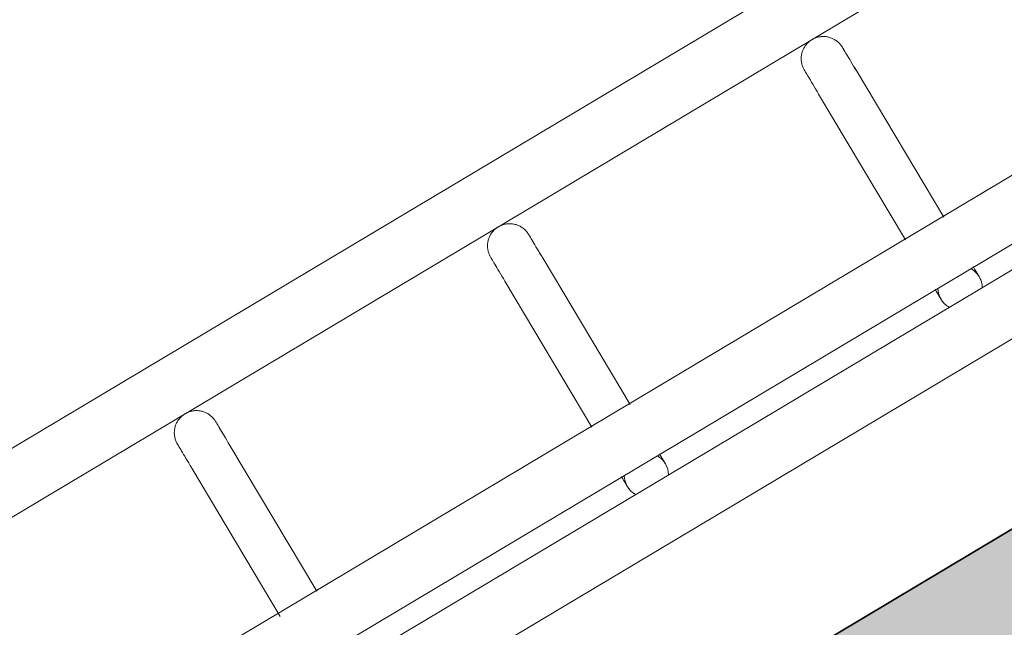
# Model space of a CAD drawing. Header units: metres. Extents: x 127444 to 127966, y 464485 to 464708.
# Tile 78 of 256: x 127919.2363 to 127919.3696, y 464647.1787 to 464647.2609. Entities that reach past the tile are written whole.
import ezdxf

# ---------------------------------------------------------------- set-up
doc = ezdxf.new("R2010")
doc.units = ezdxf.units.M
for name, color, linetype, lineweight in [('A-FLOR-HRAL', 11, 'Continuous', 9), ('B-WE-VH-VERHARDING_BETONSTRAATSTEEN-A-200', 8, 'Continuous', 9), ('N-WE-VH-VERHARDING_BETON-A', 252, 'Continuous', 18), ('N-WE-VH-VERHARDING_BETON-G', 252, 'Continuous', 35), ('S-BEAM', 12, 'Continuous', 9)]:
    doc.layers.add(name, color=color, linetype=linetype, lineweight=lineweight)

# ---------------------------------------------------------------- blocks, each defined once
blk = doc.blocks.new('34_22_B_BNP_Hekwerk_Integra_Schuinkort_laag - Integra_Schuin_1000-4860192--2_00_00')
at = {"layer": 'A-FLOR-HRAL'}
for p, q in [((276.71, 47.13), (-1956.09, 47.13)), ((-1956.09, 39.13), (276.71, 39.13)), ((276.98, 9.5), (-1956.09, 9.5)), ((-1956.09, 1.5), (276.98, 1.5)), ((276.98, -1.51), (-1956.09, -1.51)), ((-1956.09, -9.51), (276.98, -9.51))]:
    blk.add_line(p, q, dxfattribs=at)
at = {"layer": 'S-BEAM'}
for p, q in [((-655.23, 32.34), (-655.23, 8.96)), ((-655.23, 32.34), (-655.23, 8.96)), ((-655.23, 32.34), (-655.23, 8.96)), ((-655.23, 32.34), (-655.23, 8.96)), ((-649.23, 9.36), (-649.23, 32.34)), ((-649.23, 9.36), (-649.23, 32.34)), ((-649.23, 9.36), (-649.23, 32.34)), ((-649.23, 9.36), (-649.23, 32.34)), ((-605.87, 32.34), (-605.87, 9.36)), ((-605.87, 32.34), (-605.87, 9.36)), ((-605.87, 32.34), (-605.87, 9.36)), ((-605.87, 32.34), (-605.87, 9.36)), ((-599.87, 9.36), (-599.87, 32.34)), ((-599.87, 9.36), (-599.87, 32.34)), ((-599.87, 9.36), (-599.87, 32.34)), ((-599.87, 9.36), (-599.87, 32.34)), ((-556.43, 32.34), (-556.43, 9.36)), ((-556.43, 32.34), (-556.43, 9.36)), ((-556.43, 32.34), (-556.43, 9.36)), ((-556.43, 32.34), (-556.43, 9.36)), ((-550.43, 9.36), (-550.43, 32.34)), ((-550.43, 9.36), (-550.43, 32.34)), ((-550.43, 9.36), (-550.43, 32.34)), ((-550.43, 9.36), (-550.43, 32.34))]:
    blk.add_line(p, q, dxfattribs=at)
at = {"layer": 'S-BEAM', "flags": 128}
for points in [[(-655.23, 36.13), (-655.23, 36.25), (-655.22, 36.36), (-655.21, 36.48), (-655.2, 36.6), (-655.17, 36.72), (-655.15, 36.84), (-655.12, 36.95), (-655.08, 37.07), (-655.04, 37.18), (-655, 37.29), (-654.95, 37.4), (-654.89, 37.51), (-654.84, 37.62), (-654.78, 37.72), (-654.71, 37.82), (-654.64, 37.92), (-654.57, 38.01), (-654.49, 38.1), (-654.41, 38.19), (-654.32, 38.28), (-654.24, 38.36), (-654.15, 38.44), (-654.05, 38.51), (-653.95, 38.58), (-653.85, 38.65), (-653.75, 38.71), (-653.65, 38.77), (-653.54, 38.83), (-653.43, 38.88), (-653.32, 38.92), (-653.21, 38.96), (-653.09, 39), (-652.98, 39.03), (-652.86, 39.06), (-652.74, 39.08), (-652.63, 39.1), (-652.51, 39.11), (-652.39, 39.12), (-652.27, 39.12), (-652.15, 39.12), (-652.03, 39.12), (-651.91, 39.11), (-651.79, 39.09), (-651.67, 39.07), (-651.55, 39.05), (-651.44, 39.02), (-651.32, 38.98), (-651.21, 38.94), (-651.1, 38.9), (-650.99, 38.85), (-650.88, 38.8), (-650.77, 38.74), (-650.67, 38.68), (-650.57, 38.62), (-650.47, 38.55), (-650.37, 38.48), (-650.28, 38.4), (-650.19, 38.32), (-650.1, 38.24), (-650.02, 38.15), (-649.94, 38.06), (-649.87, 37.97), (-649.8, 37.87), (-649.73, 37.77), (-649.66, 37.67), (-649.6, 37.57), (-649.55, 37.46), (-649.5, 37.35), (-649.45, 37.24), (-649.41, 37.13), (-649.37, 37.02), (-649.34, 36.9), (-649.31, 36.78), (-649.28, 36.67), (-649.26, 36.55), (-649.25, 36.43), (-649.24, 36.31), (-649.23, 36.19), (-649.23, 36.13)], [(-655.2, 36.6), (-655.17, 36.72), (-655.15, 36.84), (-655.12, 36.95), (-655.08, 37.07), (-655.04, 37.18), (-655, 37.29), (-654.95, 37.4), (-654.89, 37.51), (-654.84, 37.62), (-654.78, 37.72), (-654.71, 37.82), (-654.64, 37.92), (-654.57, 38.01), (-654.49, 38.1), (-654.41, 38.19), (-654.32, 38.28), (-654.24, 38.36), (-654.15, 38.44), (-654.05, 38.51), (-653.95, 38.58), (-653.85, 38.65), (-653.75, 38.71), (-653.65, 38.77), (-653.54, 38.83), (-653.43, 38.88), (-653.32, 38.92), (-653.21, 38.96), (-653.09, 39), (-652.98, 39.03), (-652.86, 39.06), (-652.74, 39.08), (-652.63, 39.1), (-652.51, 39.11), (-652.39, 39.12), (-652.27, 39.12), (-652.15, 39.12), (-652.03, 39.12), (-651.91, 39.11), (-651.79, 39.09), (-651.67, 39.07), (-651.55, 39.05), (-651.44, 39.02), (-651.32, 38.98), (-651.21, 38.94), (-651.1, 38.9), (-650.99, 38.85), (-650.88, 38.8), (-650.77, 38.74), (-650.67, 38.68), (-650.57, 38.62), (-650.47, 38.55), (-650.37, 38.48), (-650.28, 38.4), (-650.19, 38.32), (-650.1, 38.24), (-650.02, 38.15), (-649.94, 38.06), (-649.87, 37.97), (-649.8, 37.87), (-649.73, 37.77), (-649.66, 37.67), (-649.6, 37.57), (-649.55, 37.46), (-649.5, 37.35), (-649.45, 37.24), (-649.41, 37.13), (-649.37, 37.02), (-649.34, 36.9), (-649.31, 36.78), (-649.28, 36.67), (-649.26, 36.55), (-649.25, 36.43), (-649.24, 36.31), (-649.23, 36.19), (-649.23, 36.13)], [(-605.87, 36.13), (-605.87, 36.25), (-605.86, 36.36), (-605.85, 36.48), (-605.84, 36.6), (-605.81, 36.72), (-605.79, 36.84), (-605.76, 36.95), (-605.72, 37.07), (-605.68, 37.18), (-605.64, 37.29), (-605.59, 37.4), (-605.53, 37.51), (-605.48, 37.62), (-605.42, 37.72), (-605.35, 37.82), (-605.28, 37.92), (-605.21, 38.01), (-605.13, 38.1), (-605.05, 38.19), (-604.96, 38.28), (-604.88, 38.36), (-604.78, 38.44), (-604.69, 38.51), (-604.59, 38.58), (-604.49, 38.65), (-604.39, 38.71), (-604.29, 38.77), (-604.18, 38.83), (-604.07, 38.88), (-603.96, 38.92), (-603.85, 38.96), (-603.73, 39), (-603.62, 39.03), (-603.5, 39.06), (-603.38, 39.08), (-603.26, 39.1), (-603.15, 39.11), (-603.03, 39.12), (-602.91, 39.12), (-602.79, 39.12), (-602.67, 39.12), (-602.55, 39.11), (-602.43, 39.09), (-602.31, 39.07), (-602.19, 39.05), (-602.08, 39.02), (-601.96, 38.98), (-601.85, 38.94), (-601.74, 38.9), (-601.63, 38.85), (-601.52, 38.8), (-601.41, 38.74), (-601.31, 38.68), (-601.21, 38.62), (-601.11, 38.55), (-601.01, 38.48), (-600.92, 38.4), (-600.83, 38.32), (-600.74, 38.24), (-600.66, 38.15), (-600.58, 38.06), (-600.51, 37.97), (-600.43, 37.87), (-600.37, 37.77), (-600.3, 37.67), (-600.24, 37.57), (-600.19, 37.46), (-600.14, 37.35), (-600.09, 37.24), (-600.05, 37.13), (-600.01, 37.02), (-599.98, 36.9), (-599.95, 36.78), (-599.92, 36.67), (-599.9, 36.55), (-599.89, 36.43), (-599.88, 36.31), (-599.87, 36.19), (-599.87, 36.13)], [(-605.84, 36.6), (-605.81, 36.72), (-605.79, 36.84), (-605.76, 36.95), (-605.72, 37.07), (-605.68, 37.18), (-605.64, 37.29), (-605.59, 37.4), (-605.53, 37.51), (-605.48, 37.62), (-605.42, 37.72), (-605.35, 37.82), (-605.28, 37.92), (-605.21, 38.01), (-605.13, 38.1), (-605.05, 38.19), (-604.96, 38.28), (-604.88, 38.36), (-604.78, 38.44), (-604.69, 38.51), (-604.59, 38.58), (-604.49, 38.65), (-604.39, 38.71), (-604.29, 38.77), (-604.18, 38.83), (-604.07, 38.88), (-603.96, 38.92), (-603.85, 38.96), (-603.73, 39), (-603.62, 39.03), (-603.5, 39.06), (-603.38, 39.08), (-603.26, 39.1), (-603.15, 39.11), (-603.03, 39.12), (-602.91, 39.12), (-602.79, 39.12), (-602.67, 39.12), (-602.55, 39.11), (-602.43, 39.09), (-602.31, 39.07), (-602.19, 39.05), (-602.08, 39.02), (-601.96, 38.98), (-601.85, 38.94), (-601.74, 38.9), (-601.63, 38.85), (-601.52, 38.8), (-601.41, 38.74), (-601.31, 38.68), (-601.21, 38.62), (-601.11, 38.55), (-601.01, 38.48), (-600.92, 38.4), (-600.83, 38.32), (-600.74, 38.24), (-600.66, 38.15), (-600.58, 38.06), (-600.51, 37.97), (-600.43, 37.87), (-600.37, 37.77), (-600.3, 37.67), (-600.24, 37.57), (-600.19, 37.46), (-600.14, 37.35), (-600.09, 37.24), (-600.05, 37.13), (-600.01, 37.02), (-599.98, 36.9), (-599.95, 36.78), (-599.92, 36.67), (-599.9, 36.55), (-599.89, 36.43), (-599.88, 36.31), (-599.87, 36.19), (-599.87, 36.13)], [(-556.43, 36.13), (-556.43, 36.25), (-556.43, 36.36), (-556.41, 36.48), (-556.4, 36.6), (-556.38, 36.72), (-556.35, 36.84), (-556.32, 36.95), (-556.28, 37.07), (-556.24, 37.18), (-556.2, 37.29), (-556.15, 37.4), (-556.1, 37.51), (-556.04, 37.62), (-555.98, 37.72), (-555.91, 37.82), (-555.84, 37.92), (-555.77, 38.01), (-555.69, 38.1), (-555.61, 38.19), (-555.53, 38.28), (-555.44, 38.36), (-555.35, 38.44), (-555.25, 38.51), (-555.16, 38.58), (-555.06, 38.65), (-554.95, 38.71), (-554.85, 38.77), (-554.74, 38.83), (-554.63, 38.88), (-554.52, 38.92), (-554.41, 38.96), (-554.3, 39), (-554.18, 39.03), (-554.06, 39.06), (-553.94, 39.08), (-553.83, 39.1), (-553.71, 39.11), (-553.59, 39.12), (-553.47, 39.12), (-553.35, 39.12), (-553.23, 39.12), (-553.11, 39.11), (-552.99, 39.09), (-552.87, 39.07), (-552.75, 39.05), (-552.64, 39.02), (-552.52, 38.98), (-552.41, 38.94), (-552.3, 38.9), (-552.19, 38.85), (-552.08, 38.8), (-551.97, 38.74), (-551.87, 38.68), (-551.77, 38.62), (-551.67, 38.55), (-551.57, 38.48), (-551.48, 38.4), (-551.39, 38.32), (-551.31, 38.24), (-551.22, 38.15), (-551.14, 38.06), (-551.07, 37.97), (-551, 37.87), (-550.93, 37.77), (-550.86, 37.67), (-550.8, 37.57), (-550.75, 37.46), (-550.7, 37.35), (-550.65, 37.24), (-550.61, 37.13), (-550.57, 37.02), (-550.54, 36.9), (-550.51, 36.78), (-550.48, 36.67), (-550.46, 36.55), (-550.45, 36.43), (-550.44, 36.31), (-550.44, 36.19), (-550.43, 36.13)], [(-556.4, 36.6), (-556.38, 36.72), (-556.35, 36.84), (-556.32, 36.95), (-556.28, 37.07), (-556.24, 37.18), (-556.2, 37.29), (-556.15, 37.4), (-556.1, 37.51), (-556.04, 37.62), (-555.98, 37.72), (-555.91, 37.82), (-555.84, 37.92), (-555.77, 38.01), (-555.69, 38.1), (-555.61, 38.19), (-555.53, 38.28), (-555.44, 38.36), (-555.35, 38.44), (-555.25, 38.51), (-555.16, 38.58), (-555.06, 38.65), (-554.95, 38.71), (-554.85, 38.77), (-554.74, 38.83), (-554.63, 38.88), (-554.52, 38.92), (-554.41, 38.96), (-554.3, 39), (-554.18, 39.03), (-554.06, 39.06), (-553.94, 39.08), (-553.83, 39.1), (-553.71, 39.11), (-553.59, 39.12), (-553.47, 39.12), (-553.35, 39.12), (-553.23, 39.12), (-553.11, 39.11), (-552.99, 39.09), (-552.87, 39.07), (-552.75, 39.05), (-552.64, 39.02), (-552.52, 38.98), (-552.41, 38.94), (-552.3, 38.9), (-552.19, 38.85), (-552.08, 38.8), (-551.97, 38.74), (-551.87, 38.68), (-551.77, 38.62), (-551.67, 38.55), (-551.57, 38.48), (-551.48, 38.4), (-551.39, 38.32), (-551.31, 38.24), (-551.22, 38.15), (-551.14, 38.06), (-551.07, 37.97), (-551, 37.87), (-550.93, 37.77), (-550.86, 37.67), (-550.8, 37.57), (-550.75, 37.46), (-550.7, 37.35), (-550.65, 37.24), (-550.61, 37.13), (-550.57, 37.02), (-550.54, 36.9), (-550.51, 36.78), (-550.48, 36.67), (-550.46, 36.55), (-550.45, 36.43), (-550.44, 36.31), (-550.44, 36.19), (-550.43, 36.13)], [(-655.23, 32.34), (-655.23, 32.75), (-655.23, 33.15), (-655.23, 33.52), (-655.23, 33.87), (-655.23, 34.2), (-655.23, 34.5), (-655.23, 34.78), (-655.23, 35.03), (-655.23, 35.26), (-655.23, 35.46), (-655.23, 35.64), (-655.23, 35.78), (-655.23, 35.91), (-655.23, 36), (-655.23, 36.07), (-655.23, 36.11), (-655.23, 36.13)], [(-655.23, 36.13), (-655.23, 36.11), (-655.23, 36.07), (-655.23, 36), (-655.23, 35.91), (-655.23, 35.79), (-655.23, 35.64), (-655.23, 35.46), (-655.23, 35.26), (-655.23, 35.04), (-655.23, 34.78), (-655.23, 34.51), (-655.23, 34.2), (-655.23, 33.88), (-655.23, 33.53), (-655.23, 33.16), (-655.23, 32.76), (-655.23, 32.34), (-655.23, 32.34)], [(-649.23, 32.34), (-649.23, 32.75), (-649.23, 33.15), (-649.23, 33.52), (-649.23, 33.87), (-649.23, 34.2), (-649.23, 34.5), (-649.23, 34.78), (-649.23, 35.03), (-649.23, 35.26), (-649.23, 35.46), (-649.23, 35.64), (-649.23, 35.78), (-649.23, 35.91), (-649.23, 36), (-649.23, 36.07), (-649.23, 36.11), (-649.23, 36.13)], [(-649.23, 36.13), (-649.23, 36.11), (-649.23, 36.07), (-649.23, 36), (-649.23, 35.91), (-649.23, 35.79), (-649.23, 35.64), (-649.23, 35.46), (-649.23, 35.26), (-649.23, 35.04), (-649.23, 34.78), (-649.23, 34.51), (-649.23, 34.2), (-649.23, 33.88), (-649.23, 33.53), (-649.23, 33.16), (-649.23, 32.76), (-649.23, 32.34), (-649.23, 32.34)], [(-649.23, 33.52), (-649.23, 33.87), (-649.23, 34.2), (-649.23, 34.5), (-649.23, 34.78), (-649.23, 35.03), (-649.23, 35.26), (-649.23, 35.46), (-649.23, 35.64), (-649.23, 35.78), (-649.23, 35.91), (-649.23, 36), (-649.23, 36.07), (-649.23, 36.11), (-649.23, 36.13)], [(-649.23, 36.13), (-649.23, 36.11), (-649.23, 36.07), (-649.23, 36), (-649.23, 35.91), (-649.23, 35.79), (-649.23, 35.64), (-649.23, 35.46), (-649.23, 35.26), (-649.23, 35.04), (-649.23, 34.78), (-649.23, 34.51), (-649.23, 34.2), (-649.23, 33.88), (-649.23, 33.53)], [(-605.87, 32.34), (-605.87, 32.75), (-605.87, 33.15), (-605.87, 33.52), (-605.87, 33.87), (-605.87, 34.2), (-605.87, 34.5), (-605.87, 34.78), (-605.87, 35.03), (-605.87, 35.26), (-605.87, 35.46), (-605.87, 35.64), (-605.87, 35.78), (-605.87, 35.91), (-605.87, 36), (-605.87, 36.07), (-605.87, 36.11), (-605.87, 36.13)], [(-605.87, 36.13), (-605.87, 36.11), (-605.87, 36.07), (-605.87, 36), (-605.87, 35.91), (-605.87, 35.79), (-605.87, 35.64), (-605.87, 35.46), (-605.87, 35.26), (-605.87, 35.04), (-605.87, 34.78), (-605.87, 34.51), (-605.87, 34.2), (-605.87, 33.88), (-605.87, 33.53), (-605.87, 33.16), (-605.87, 32.76), (-605.87, 32.34), (-605.87, 32.34)], [(-599.87, 32.34), (-599.87, 32.75), (-599.87, 33.15), (-599.87, 33.52), (-599.87, 33.87), (-599.87, 34.2), (-599.87, 34.5), (-599.87, 34.78), (-599.87, 35.03), (-599.87, 35.26), (-599.87, 35.46), (-599.87, 35.64), (-599.87, 35.78), (-599.87, 35.91), (-599.87, 36), (-599.87, 36.07), (-599.87, 36.11), (-599.87, 36.13)], [(-599.87, 36.13), (-599.87, 36.11), (-599.87, 36.07), (-599.87, 36), (-599.87, 35.91), (-599.87, 35.79), (-599.87, 35.64), (-599.87, 35.46), (-599.87, 35.26), (-599.87, 35.04), (-599.87, 34.78), (-599.87, 34.51), (-599.87, 34.2), (-599.87, 33.88), (-599.87, 33.53), (-599.87, 33.16), (-599.87, 32.76), (-599.87, 32.34), (-599.87, 32.34)], [(-599.87, 33.52), (-599.87, 33.87), (-599.87, 34.2), (-599.87, 34.5), (-599.87, 34.78), (-599.87, 35.03), (-599.87, 35.26), (-599.87, 35.46), (-599.87, 35.64), (-599.87, 35.78), (-599.87, 35.91), (-599.87, 36), (-599.87, 36.07), (-599.87, 36.11), (-599.87, 36.13)], [(-599.87, 36.13), (-599.87, 36.11), (-599.87, 36.07), (-599.87, 36), (-599.87, 35.91), (-599.87, 35.79), (-599.87, 35.64), (-599.87, 35.46), (-599.87, 35.26), (-599.87, 35.04), (-599.87, 34.78), (-599.87, 34.51), (-599.87, 34.2), (-599.87, 33.88), (-599.87, 33.53)], [(-556.43, 32.34), (-556.43, 32.75), (-556.43, 33.15), (-556.43, 33.52), (-556.43, 33.87), (-556.43, 34.2), (-556.43, 34.5), (-556.43, 34.78), (-556.43, 35.03), (-556.43, 35.26), (-556.43, 35.46), (-556.43, 35.64), (-556.43, 35.78), (-556.43, 35.91), (-556.43, 36), (-556.43, 36.07), (-556.43, 36.11), (-556.43, 36.13)], [(-556.43, 36.13), (-556.43, 36.11), (-556.43, 36.07), (-556.43, 36), (-556.43, 35.91), (-556.43, 35.79), (-556.43, 35.64), (-556.43, 35.46), (-556.43, 35.26), (-556.43, 35.04), (-556.43, 34.78), (-556.43, 34.51), (-556.43, 34.2), (-556.43, 33.88), (-556.43, 33.53), (-556.43, 33.16), (-556.43, 32.76), (-556.43, 32.34), (-556.43, 32.34)], [(-550.43, 32.34), (-550.43, 32.75), (-550.43, 33.15), (-550.43, 33.52), (-550.43, 33.87), (-550.43, 34.2), (-550.43, 34.5), (-550.43, 34.78), (-550.43, 35.03), (-550.43, 35.26), (-550.43, 35.46), (-550.43, 35.64), (-550.43, 35.78), (-550.43, 35.91), (-550.43, 36), (-550.43, 36.07), (-550.43, 36.11), (-550.43, 36.13)], [(-550.43, 36.13), (-550.43, 36.11), (-550.43, 36.07), (-550.43, 36), (-550.43, 35.91), (-550.43, 35.79), (-550.43, 35.64), (-550.43, 35.46), (-550.43, 35.26), (-550.43, 35.04), (-550.43, 34.78), (-550.43, 34.51), (-550.43, 34.2), (-550.43, 33.88), (-550.43, 33.53), (-550.43, 33.16), (-550.43, 32.76), (-550.43, 32.34), (-550.43, 32.34)], [(-550.43, 33.52), (-550.43, 33.87), (-550.43, 34.2), (-550.43, 34.5), (-550.43, 34.78), (-550.43, 35.03), (-550.43, 35.26), (-550.43, 35.46), (-550.43, 35.64), (-550.43, 35.78), (-550.43, 35.91), (-550.43, 36), (-550.43, 36.07), (-550.43, 36.11), (-550.43, 36.13)], [(-550.43, 36.13), (-550.43, 36.11), (-550.43, 36.07), (-550.43, 36), (-550.43, 35.91), (-550.43, 35.79), (-550.43, 35.64), (-550.43, 35.46), (-550.43, 35.26), (-550.43, 35.04), (-550.43, 34.78), (-550.43, 34.51), (-550.43, 34.2), (-550.43, 33.88), (-550.43, 33.53)], [(-655.23, 32.34), (-655.23, 32.75), (-655.23, 33.15), (-655.23, 33.52), (-655.23, 33.87), (-655.23, 34.2)], [(-655.23, 34.2), (-655.23, 33.88), (-655.23, 33.53), (-655.23, 33.16), (-655.23, 32.76), (-655.23, 32.34), (-655.23, 32.34)], [(-605.87, 32.34), (-605.87, 32.75), (-605.87, 33.15), (-605.87, 33.52), (-605.87, 33.87), (-605.87, 34.2)], [(-605.87, 34.2), (-605.87, 33.88), (-605.87, 33.53), (-605.87, 33.16), (-605.87, 32.76), (-605.87, 32.34), (-605.87, 32.34)], [(-556.43, 32.34), (-556.43, 32.75), (-556.43, 33.15), (-556.43, 33.52), (-556.43, 33.87), (-556.43, 34.2)], [(-556.43, 34.2), (-556.43, 33.88), (-556.43, 33.53), (-556.43, 33.16), (-556.43, 32.76), (-556.43, 32.34), (-556.43, 32.34)], [(-605.87, 1.58), (-605.87, 1.38), (-605.87, 1.19), (-605.87, 1.02), (-605.87, 0.86), (-605.87, 0.71), (-605.87, 0.58), (-605.87, 0.46), (-605.87, 0.35), (-605.87, 0.26), (-605.87, 0.18), (-605.87, 0.12), (-605.87, 0.07), (-605.87, 0.03), (-605.87, 0.01), (-605.87, 0)], [(-605.87, 1.58), (-605.87, 1.38), (-605.87, 1.19), (-605.87, 1.02), (-605.87, 0.86), (-605.87, 0.71), (-605.87, 0.58), (-605.87, 0.46), (-605.87, 0.35), (-605.87, 0.26), (-605.87, 0.18), (-605.87, 0.12), (-605.87, 0.07), (-605.87, 0.03), (-605.87, 0.01), (-605.87, 0)], [(-605.87, 0), (-605.87, 0.01), (-605.87, 0.03), (-605.87, 0.06), (-605.87, 0.11), (-605.87, 0.18), (-605.87, 0.26), (-605.87, 0.35), (-605.87, 0.46), (-605.87, 0.58), (-605.87, 0.71), (-605.87, 0.86), (-605.87, 1.02), (-605.87, 1.19), (-605.87, 1.37), (-605.87, 1.57)], [(-605.87, 0), (-605.87, 0.01), (-605.87, 0.03), (-605.87, 0.06), (-605.87, 0.11), (-605.87, 0.18), (-605.87, 0.26), (-605.87, 0.35), (-605.87, 0.46), (-605.87, 0.58), (-605.87, 0.71), (-605.87, 0.86), (-605.87, 1.02), (-605.87, 1.19), (-605.87, 1.37), (-605.87, 1.57)], [(-599.87, 1.58), (-599.87, 1.38), (-599.87, 1.19), (-599.87, 1.02), (-599.87, 0.86), (-599.87, 0.71), (-599.87, 0.58), (-599.87, 0.46), (-599.87, 0.35), (-599.87, 0.26), (-599.87, 0.18), (-599.87, 0.12), (-599.87, 0.07), (-599.87, 0.03), (-599.87, 0.01), (-599.87, 0)], [(-599.87, 1.58), (-599.87, 1.38), (-599.87, 1.19), (-599.87, 1.02), (-599.87, 0.86), (-599.87, 0.71), (-599.87, 0.58), (-599.87, 0.46), (-599.87, 0.35), (-599.87, 0.26), (-599.87, 0.18), (-599.87, 0.12), (-599.87, 0.07), (-599.87, 0.03), (-599.87, 0.01), (-599.87, 0)], [(-599.87, 0), (-599.87, 0.01), (-599.87, 0.03), (-599.87, 0.06), (-599.87, 0.11), (-599.87, 0.18), (-599.87, 0.26), (-599.87, 0.35), (-599.87, 0.46), (-599.87, 0.58), (-599.87, 0.71), (-599.87, 0.86), (-599.87, 1.02), (-599.87, 1.19), (-599.87, 1.37), (-599.87, 1.57)], [(-599.87, 0), (-599.87, 0.01), (-599.87, 0.03), (-599.87, 0.06), (-599.87, 0.11), (-599.87, 0.18), (-599.87, 0.26), (-599.87, 0.35), (-599.87, 0.46), (-599.87, 0.58), (-599.87, 0.71), (-599.87, 0.86), (-599.87, 1.02), (-599.87, 1.19), (-599.87, 1.37), (-599.87, 1.57)], [(-556.43, 1.58), (-556.43, 1.38), (-556.43, 1.19), (-556.43, 1.02), (-556.43, 0.86), (-556.43, 0.71), (-556.43, 0.58), (-556.43, 0.46), (-556.43, 0.35), (-556.43, 0.26), (-556.43, 0.18), (-556.43, 0.12), (-556.43, 0.07), (-556.43, 0.03), (-556.43, 0.01), (-556.43, 0)], [(-556.43, 1.58), (-556.43, 1.38), (-556.43, 1.19), (-556.43, 1.02), (-556.43, 0.86), (-556.43, 0.71), (-556.43, 0.58), (-556.43, 0.46), (-556.43, 0.35), (-556.43, 0.26), (-556.43, 0.18), (-556.43, 0.12), (-556.43, 0.07), (-556.43, 0.03), (-556.43, 0.01), (-556.43, 0)], [(-556.43, 0), (-556.43, 0.01), (-556.43, 0.03), (-556.43, 0.06), (-556.43, 0.11), (-556.43, 0.18), (-556.43, 0.26), (-556.43, 0.35), (-556.43, 0.46), (-556.43, 0.58), (-556.43, 0.71), (-556.43, 0.86), (-556.43, 1.02), (-556.43, 1.19), (-556.43, 1.37), (-556.43, 1.57)], [(-556.43, 0), (-556.43, 0.01), (-556.43, 0.03), (-556.43, 0.06), (-556.43, 0.11), (-556.43, 0.18), (-556.43, 0.26), (-556.43, 0.35), (-556.43, 0.46), (-556.43, 0.58), (-556.43, 0.71), (-556.43, 0.86), (-556.43, 1.02), (-556.43, 1.19), (-556.43, 1.37), (-556.43, 1.57)], [(-550.43, 1.58), (-550.43, 1.38), (-550.43, 1.19), (-550.43, 1.02), (-550.43, 0.86), (-550.43, 0.71), (-550.43, 0.58), (-550.43, 0.46), (-550.43, 0.35), (-550.43, 0.26), (-550.43, 0.18), (-550.43, 0.12), (-550.43, 0.07), (-550.43, 0.03), (-550.43, 0.01), (-550.43, 0)], [(-550.43, 1.58), (-550.43, 1.38), (-550.43, 1.19), (-550.43, 1.02), (-550.43, 0.86), (-550.43, 0.71), (-550.43, 0.58), (-550.43, 0.46), (-550.43, 0.35), (-550.43, 0.26), (-550.43, 0.18), (-550.43, 0.12), (-550.43, 0.07), (-550.43, 0.03), (-550.43, 0.01), (-550.43, 0)], [(-550.43, 0), (-550.43, 0.01), (-550.43, 0.03), (-550.43, 0.06), (-550.43, 0.11), (-550.43, 0.18), (-550.43, 0.26), (-550.43, 0.35), (-550.43, 0.46), (-550.43, 0.58), (-550.43, 0.71), (-550.43, 0.86), (-550.43, 1.02), (-550.43, 1.19), (-550.43, 1.37), (-550.43, 1.57)], [(-550.43, 0), (-550.43, 0.01), (-550.43, 0.03), (-550.43, 0.06), (-550.43, 0.11), (-550.43, 0.18), (-550.43, 0.26), (-550.43, 0.35), (-550.43, 0.46), (-550.43, 0.58), (-550.43, 0.71), (-550.43, 0.86), (-550.43, 1.02), (-550.43, 1.19), (-550.43, 1.37), (-550.43, 1.57)], [(-605.82, -0.54), (-605.84, -0.42), (-605.86, -0.3), (-605.87, -0.18), (-605.87, -0.06), (-605.87, 0)], [(-605.82, -0.54), (-605.84, -0.42), (-605.86, -0.3), (-605.87, -0.18), (-605.87, -0.06), (-605.87, 0)], [(-599.87, 0), (-599.88, -0.12), (-599.88, -0.24), (-599.9, -0.36), (-599.91, -0.48), (-599.93, -0.6)], [(-599.87, 0), (-599.88, -0.12), (-599.88, -0.24), (-599.9, -0.36), (-599.91, -0.48), (-599.93, -0.6)], [(-556.39, -0.54), (-556.4, -0.42), (-556.42, -0.3), (-556.43, -0.18), (-556.43, -0.06), (-556.43, 0)], [(-556.39, -0.54), (-556.4, -0.42), (-556.42, -0.3), (-556.43, -0.18), (-556.43, -0.06), (-556.43, 0)], [(-550.43, 0), (-550.44, -0.12), (-550.44, -0.24), (-550.46, -0.36), (-550.47, -0.48), (-550.49, -0.6)], [(-550.43, 0), (-550.44, -0.12), (-550.44, -0.24), (-550.46, -0.36), (-550.47, -0.48), (-550.49, -0.6)], [(-605.44, -1.55), (-605.5, -1.44), (-605.56, -1.34), (-605.61, -1.23)], [(-605.44, -1.55), (-605.5, -1.44), (-605.56, -1.34), (-605.61, -1.23)], [(-556.01, -1.55), (-556.07, -1.44), (-556.12, -1.34), (-556.17, -1.23)], [(-556.01, -1.55), (-556.07, -1.44), (-556.12, -1.34), (-556.17, -1.23)]]:
    blk.add_lwpolyline(points, dxfattribs=at)
at = {"layer": 'S-BEAM'}
for centre, start, end in [((-602.87, 0), 150, 180), ((-602.87, 0), 0, 30), ((-553.43, 0), 150, 180), ((-553.43, 0), 0, 30), ((-602.87, 0), 165, 180), ((-602.87, 0), 180, 210), ((-602.87, 0), 180, 195), ((-602.87, 0), 330, 0), ((-602.87, 0), 0, 15), ((-602.87, 0), 345, 0), ((-553.43, 0), 165, 180), ((-553.43, 0), 180, 210), ((-553.43, 0), 180, 195), ((-553.43, 0), 330, 0), ((-553.43, 0), 0, 15), ((-553.43, 0), 345, 0)]:
    blk.add_arc(centre, 3, start, end, dxfattribs=at)

msp = doc.modelspace()

# ---------------------------------------------------------------- hatches: boundary and pattern name
at = {"layer": 'B-WE-VH-VERHARDING_BETONSTRAATSTEEN-A-200'}
h = msp.add_hatch(dxfattribs=at)
h.set_pattern_fill('AVH-BSS_KEIFORMAAT_ELLEBOOG-SO', color=256, angle=1, pattern_type=2)
h.set_pattern_definition([(31.81611, (127908.58607, 464613.06392), (0.03386772, 0.14457862), [0.315, -0.105]), (301.81611, (127908.47536, 464613.24236), (0.03386772, 0.14457862), [0.315, -0.105])])
h.paths.add_polyline_path([(127940.57923, 464651.66311), (127937.65926, 464649.92134), (127938.01786, 464649.32017), (127940.93783, 464651.06194)], flags=16)
h.paths.add_polyline_path([(127944.2228, 464653.02142), (127943.8642, 464653.62259), (127940.94423, 464651.88083), (127941.30283, 464651.27966)], flags=16)
edge = h.paths.add_edge_path(flags=16)
edge.add_arc((127917.88105, 464700.47107), 0.4, 30.8149, 210.8149)
edge.add_line((127917.53752, 464700.26616), (127921.37951, 464693.82496))
edge.add_arc((127921.72304, 464694.02987), 0.4, 210.8149, 390.8149)
edge.add_line((127922.06657, 464694.23477), (127918.22458, 464700.67597))
edge = h.paths.add_edge_path()
edge.add_line((127929.24995, 464697.53579), (127928.80329, 464697.26935))
edge.add_line((127928.80329, 464697.26935), (127928.62665, 464697.56548))
edge.add_line((127928.62665, 464697.56548), (127924.41416, 464695.05272))
edge.add_line((127924.41416, 464695.05272), (127919.91876, 464702.589))
edge.add_arc((127922.49521, 464704.12585), 3, 146.6578, 210.81611, ccw=False)
edge.add_line((127919.989, 464705.77476), (127913.63025, 464701.98178))
edge.add_arc((127913.33915, 464701.57526), 0.5, 30.8162, 54.3942, ccw=False)
edge.add_line((127913.76856, 464701.8314), (127919.60859, 464692.04091))
edge.add_arc((127919.17411, 464691.7839), 0.50481, -52.9525, 30.6058, ccw=False)
edge.add_line((127919.47824, 464691.381), (127915.65218, 464689.09885))
edge.add_line((127915.65218, 464689.09885), (127916.2004, 464688.17979))
edge.add_line((127916.2004, 464688.17979), (127915.59923, 464687.82119))
edge.add_line((127915.59923, 464687.82119), (127915.05101, 464688.74026))
edge.add_line((127915.05101, 464688.74026), (127913.20424, 464687.63872))
edge.add_line((127913.20424, 464687.63872), (127914.89256, 464684.76207))
edge.add_line((127914.89256, 464684.76207), (127915.59184, 464684.79392))
edge.add_line((127915.59184, 464684.79392), (127915.63332, 464683.88302))
edge.add_line((127915.63332, 464683.88302), (127917.341, 464684.90122))
edge.add_line((127917.341, 464684.90122), (127916.77749, 464685.84591))
edge.add_line((127916.77749, 464685.84591), (127917.37866, 464686.20451))
edge.add_line((127917.37866, 464686.20451), (127918.50568, 464684.31512))
edge.add_line((127918.50568, 464684.31512), (127917.90451, 464683.95652))
edge.add_line((127917.90451, 464683.95652), (127919.08277, 464681.98124))
edge.add_line((127919.08277, 464681.98124), (127919.68394, 464682.33984))
edge.add_line((127919.68394, 464682.33984), (127921.4257, 464679.41987))
edge.add_line((127921.4257, 464679.41987), (127920.82453, 464679.06127))
edge.add_line((127920.82453, 464679.06127), (127922.00279, 464677.08599))
edge.add_line((127922.00279, 464677.08599), (127922.60396, 464677.44459))
edge.add_line((127922.60396, 464677.44459), (127923.73098, 464675.5552))
edge.add_line((127923.73098, 464675.5552), (127923.12981, 464675.1966))
edge.add_line((127923.12981, 464675.1966), (127924.61544, 464672.70603))
edge.add_line((127924.61544, 464672.70603), (127925.21661, 464673.06463))
edge.add_line((127925.21661, 464673.06463), (127926.34363, 464671.17523))
edge.add_line((127926.34363, 464671.17523), (127927.82926, 464668.68467))
edge.add_line((127927.82926, 464668.68467), (127928.95628, 464666.79527))
edge.add_line((127928.95628, 464666.79527), (127930.44191, 464664.30471))
edge.add_line((127930.44191, 464664.30471), (127931.56893, 464662.41531))
edge.add_line((127931.56893, 464662.41531), (127930.96776, 464662.05671))
edge.add_line((127930.96776, 464662.05671), (127932.45339, 464659.56615))
edge.add_line((127932.45339, 464659.56615), (127933.05456, 464659.92475))
edge.add_line((127933.05456, 464659.92475), (127934.18159, 464658.03535))
edge.add_line((127934.18159, 464658.03535), (127933.58041, 464657.67675))
edge.add_line((127933.58041, 464657.67675), (127933.90059, 464657.13999))
edge.add_line((127933.90059, 464657.13999), (127935.47222, 464658.07747))
edge.add_line((127935.47222, 464658.07747), (127936.59925, 464656.18808))
edge.add_line((127936.59925, 464656.18808), (127934.70986, 464655.06105))
edge.add_line((127934.70986, 464655.06105), (127933.96704, 464656.30634))
edge.add_line((127933.96704, 464656.30634), (127931.26177, 464654.69264))
edge.add_line((127931.26177, 464654.69264), (127931.62037, 464654.09147))
edge.add_line((127931.62037, 464654.09147), (127931.0192, 464653.73287))
edge.add_line((127931.0192, 464653.73287), (127930.66068, 464654.33409))
edge.add_line((127930.66068, 464654.33409), (127926.95213, 464652.12194))
edge.add_line((127926.95213, 464652.12194), (127930.18506, 464645.46298))
edge.add_line((127930.18506, 464645.46298), (127936.19927, 464649.05046))
edge.add_line((127936.19927, 464649.05046), (127936.55787, 464648.44929))
edge.add_line((127936.55787, 464648.44929), (127921.0133, 464639.17694))
edge.add_line((127921.0133, 464639.17694), (127920.84681, 464639.45605))
edge.add_line((127920.84681, 464639.45605), (127918.35625, 464637.97043))
edge.add_line((127918.35625, 464637.97043), (127918.90695, 464637.0472))
edge.add_line((127918.90695, 464637.0472), (127917.01756, 464635.92018))
edge.add_line((127917.01756, 464635.92018), (127916.46685, 464636.8434))
edge.add_line((127916.46685, 464636.8434), (127913.97628, 464635.35778))
edge.add_line((127913.97628, 464635.35778), (127914.14278, 464635.07866))
edge.add_line((127914.14278, 464635.07866), (127912.25338, 464633.95164))
edge.add_line((127912.25338, 464633.95164), (127915.11458, 464629.155))
edge.add_line((127915.11458, 464629.155), (127902.72187, 464621.76273))
edge.add_line((127902.72187, 464621.76273), (127903.5901, 464620.30719))
edge.add_line((127903.5901, 464620.30719), (127904.08821, 464620.60432))
edge.add_line((127904.08821, 464620.60432), (127904.44681, 464620.00315))
edge.add_line((127904.44681, 464620.00315), (127903.9487, 464619.70602))
edge.add_line((127903.9487, 464619.70602), (127905.69046, 464616.78605))
edge.add_line((127905.69046, 464616.78605), (127906.18858, 464617.08317))
edge.add_line((127906.18858, 464617.08317), (127906.54718, 464616.482))
edge.add_line((127906.54718, 464616.482), (127906.04906, 464616.18488))
edge.add_line((127906.04906, 464616.18488), (127907.79083, 464613.2649))
edge.add_line((127907.79083, 464613.2649), (127908.28894, 464613.56203))
edge.add_line((127908.28894, 464613.56203), (127908.58607, 464613.06392))
edge.add_line((127908.58607, 464613.06392), (127911.67781, 464614.90814))
edge.add_line((127911.67781, 464614.90814), (127911.38068, 464615.40625))
edge.add_line((127911.38068, 464615.40625), (127922.07294, 464621.78419))
edge.add_line((127922.07294, 464621.78419), (127922.37006, 464621.28608))
edge.add_line((127922.37006, 464621.28608), (127924.86063, 464622.7717))
edge.add_line((127924.86063, 464622.7717), (127924.5635, 464623.26982))
edge.add_line((127924.5635, 464623.26982), (127926.4529, 464624.39684))
edge.add_line((127926.4529, 464624.39684), (127926.75002, 464623.89873))
edge.add_line((127926.75002, 464623.89873), (127929.24059, 464625.38436))
edge.add_line((127929.24059, 464625.38436), (127928.94347, 464625.88247))
edge.add_line((127928.94347, 464625.88247), (127930.83286, 464627.00949))
edge.add_line((127930.83286, 464627.00949), (127931.12999, 464626.51138))
edge.add_line((127931.12999, 464626.51138), (127933.62055, 464627.99701))
edge.add_line((127933.62055, 464627.99701), (127933.32343, 464628.49512))
edge.add_line((127933.32343, 464628.49512), (127935.21282, 464629.62214))
edge.add_line((127935.21282, 464629.62214), (127935.50995, 464629.12403))
edge.add_line((127935.50995, 464629.12403), (127938.00051, 464630.60966))
edge.add_line((127938.00051, 464630.60966), (127937.96978, 464630.66119))
edge.add_line((127937.96978, 464630.66119), (127938.61389, 464631.0454))
edge.add_line((127938.61389, 464631.0454), (127938.3475, 464631.49198))
edge.add_line((127938.3475, 464631.49198), (127938.94867, 464631.85058))
edge.add_line((127938.94867, 464631.85058), (127939.21506, 464631.404))
edge.add_line((127939.21506, 464631.404), (127942.99385, 464633.65805))
edge.add_line((127942.99385, 464633.65805), (127942.72746, 464634.10463))
edge.add_line((127942.72746, 464634.10463), (127943.32863, 464634.46323))
edge.add_line((127943.32863, 464634.46323), (127943.59502, 464634.01665))
edge.add_line((127943.59502, 464634.01665), (127947.37381, 464636.2707))
edge.add_line((127947.37381, 464636.2707), (127947.10742, 464636.71728))
edge.add_line((127947.10742, 464636.71728), (127947.70859, 464637.07588))
edge.add_line((127947.70859, 464637.07588), (127947.97498, 464636.6293))
edge.add_line((127947.97498, 464636.6293), (127951.75377, 464638.88335))
edge.add_line((127951.75377, 464638.88335), (127951.48738, 464639.32993))
edge.add_line((127951.48738, 464639.32993), (127952.08855, 464639.68853))
edge.add_line((127952.08855, 464639.68853), (127952.35494, 464639.24195))
edge.add_line((127952.35494, 464639.24195), (127956.13373, 464641.496))
edge.add_line((127956.13373, 464641.496), (127955.86734, 464641.94258))
edge.add_line((127955.86734, 464641.94258), (127956.46851, 464642.30118))
edge.add_line((127956.46851, 464642.30118), (127956.7349, 464641.8546))
edge.add_line((127956.7349, 464641.8546), (127960.51369, 464644.10865))
edge.add_line((127960.51369, 464644.10865), (127960.2473, 464644.55523))
edge.add_line((127960.2473, 464644.55523), (127960.69389, 464644.82162))
edge.add_line((127960.69389, 464644.82162), (127959.27999, 464647.19196))
edge.add_line((127959.27999, 464647.19196), (127958.8334, 464646.92557))
edge.add_line((127958.8334, 464646.92557), (127958.47477, 464647.52678))
edge.add_line((127958.47477, 464647.52678), (127958.92142, 464647.79309))
edge.add_line((127958.92142, 464647.79309), (127958.87527, 464647.87041))
edge.add_line((127958.87527, 464647.87041), (127958.83663, 464647.84737))
edge.add_line((127958.83663, 464647.84737), (127958.29873, 464648.74912))
edge.add_line((127958.29873, 464648.74912), (127958.3374, 464648.77219))
edge.add_line((127958.3374, 464648.77219), (127958.29125, 464648.84946))
edge.add_line((127958.29125, 464648.84946), (127957.84469, 464648.58308))
edge.add_line((127957.84469, 464648.58308), (127957.48609, 464649.18425))
edge.add_line((127957.48609, 464649.18425), (127957.93268, 464649.45064))
edge.add_line((127957.93268, 464649.45064), (127955.52494, 464653.48708))
edge.add_line((127955.52494, 464653.48708), (127955.07836, 464653.22069))
edge.add_line((127955.07836, 464653.22069), (127954.71976, 464653.82186))
edge.add_line((127954.71976, 464653.82186), (127955.16635, 464654.08825))
edge.add_line((127955.16635, 464654.08825), (127952.76374, 464658.1161))
edge.add_line((127952.76374, 464658.1161), (127952.31714, 464657.8497))
edge.add_line((127952.31714, 464657.8497), (127951.95854, 464658.45088))
edge.add_line((127951.95854, 464658.45088), (127952.40514, 464658.71727))
edge.add_line((127952.40514, 464658.71727), (127950.1511, 464662.49607))
edge.add_line((127950.1511, 464662.49607), (127949.70449, 464662.22967))
edge.add_line((127949.70449, 464662.22967), (127949.34589, 464662.83084))
edge.add_line((127949.34589, 464662.83084), (127949.79248, 464663.09722))
edge.add_line((127949.79248, 464663.09722), (127947.53848, 464666.87604))
edge.add_line((127947.53848, 464666.87604), (127947.09184, 464666.60963))
edge.add_line((127947.09184, 464666.60963), (127946.73324, 464667.2108))
edge.add_line((127946.73324, 464667.2108), (127947.17983, 464667.47719))
edge.add_line((127947.17983, 464667.47719), (127944.92584, 464671.25601))
edge.add_line((127944.92584, 464671.25601), (127944.47919, 464670.98959))
edge.add_line((127944.47919, 464670.98959), (127944.12059, 464671.59076))
edge.add_line((127944.12059, 464671.59076), (127944.56722, 464671.85717))
edge.add_line((127944.56722, 464671.85717), (127942.31317, 464675.63596))
edge.add_line((127942.31317, 464675.63596), (127941.86654, 464675.36955))
edge.add_line((127941.86654, 464675.36955), (127941.50794, 464675.97072))
edge.add_line((127941.50794, 464675.97072), (127941.9546, 464676.23715))
edge.add_line((127941.9546, 464676.23715), (127939.7005, 464680.01591))
edge.add_line((127939.7005, 464680.01591), (127939.25413, 464679.74965))
edge.add_line((127939.25413, 464679.74965), (127938.89514, 464680.35059))
edge.add_line((127938.89514, 464680.35059), (127939.34202, 464680.61716))
edge.add_line((127939.34202, 464680.61716), (127937.08788, 464684.39589))
edge.add_line((127937.08788, 464684.39589), (127936.64124, 464684.12947))
edge.add_line((127936.64124, 464684.12947), (127936.28264, 464684.73064))
edge.add_line((127936.28264, 464684.73064), (127936.7293, 464684.99708))
edge.add_line((127936.7293, 464684.99708), (127934.47522, 464688.77585))
edge.add_line((127934.47522, 464688.77585), (127934.02859, 464688.50943))
edge.add_line((127934.02859, 464688.50943), (127933.66999, 464689.1106))
edge.add_line((127933.66999, 464689.1106), (127934.11664, 464689.37703))
edge.add_line((127934.11664, 464689.37703), (127931.8626, 464693.15582))
edge.add_line((127931.8626, 464693.15582), (127931.41594, 464692.88939))
edge.add_line((127931.41594, 464692.88939), (127931.05734, 464693.49056))
edge.add_line((127931.05734, 464693.49056), (127931.504, 464693.75699))
edge.add_line((127931.504, 464693.75699), (127929.24995, 464697.53579))
h.paths.add_polyline_path([(127958.14957, 464648.76494), (127958.25263, 464648.82642), (127958.88274, 464647.77007), (127958.77968, 464647.7086)], flags=17)
h = msp.add_hatch(dxfattribs=at)
h.set_pattern_fill('AVH-BSS_KEIFORMAAT_ELLEBOOG-SO', color=256, angle=1, pattern_type=2)
h.set_pattern_definition([(1, (2e-09, 52.72539), (0.103151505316, 0.106816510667), [0.315, -0.105]), (271, (-0.00367, 52.93536), (0.103151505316, 0.106816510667), [0.315, -0.105])])
h.paths.add_polyline_path([(127936.64375, 464648.50051), (127936.28515, 464649.10169), (127925.97936, 464642.95427), (127922.55986, 464648.68687), (127922.86045, 464648.86617), (127922.50185, 464649.46734), (127917.3531, 464646.39611), (127917.30336, 464647.21519), (127916.60409, 464647.18334), (127916.70418, 464644.98562), (127917.40346, 464645.01746), (127917.37714, 464645.59537), (127918.05108, 464645.99738), (127921.47058, 464640.26478), (127920.6547, 464639.77811), (127921.0133, 464639.17694)], flags=17)
h.paths.add_polyline_path([(127906.47784, 464630.50653), (127906.11925, 464631.1077), (127904.22985, 464629.98067), (127904.58845, 464629.3795)], flags=16)
h.paths.add_polyline_path([(127914.14278, 464635.07866), (127913.78418, 464635.67983), (127911.89478, 464634.55281), (127912.25338, 464633.95164)], flags=17)
h.paths.add_polyline_path([(127936.64375, 464648.50051), (127936.28515, 464649.10169), (127925.97936, 464642.95427), (127922.55986, 464648.68687), (127922.86045, 464648.86617), (127922.50185, 464649.46734), (127917.3531, 464646.39611), (127917.30336, 464647.21519), (127916.60409, 464647.18334), (127916.70418, 464644.98562), (127917.40346, 464645.01746), (127917.37714, 464645.59537), (127918.05108, 464645.99738), (127921.47058, 464640.26478), (127920.6547, 464639.77811), (127921.0133, 464639.17694)], flags=17)
edge = h.paths.add_edge_path(flags=16)
edge.add_arc((127906.61302, 464696.42456), 0.40001, 2.991, 182.2395)
edge.add_line((127906.21332, 464696.40893), (127906.72019, 464685.30208))
edge.add_arc((127907.11886, 464685.34036), 0.4005, 185.4842, 359.7384)
edge.add_line((127907.51936, 464685.33853), (127907.01249, 464696.44544))
edge = h.paths.add_edge_path()
edge.add_line((127915.6825, 464667.41804), (127916.38177, 464667.44989))
edge.add_line((127916.38177, 464667.44989), (127916.21855, 464671.03351))
edge.add_line((127916.21855, 464671.03351), (127915.51928, 464671.00166))
edge.add_line((127915.51928, 464671.00166), (127915.41918, 464673.19938))
edge.add_line((127915.41918, 464673.19938), (127916.11846, 464673.23123))
edge.add_line((127916.11846, 464673.23123), (127915.98254, 464676.21547))
edge.add_line((127915.98254, 464676.21547), (127915.28327, 464676.18363))
edge.add_line((127915.28327, 464676.18363), (127915.12857, 464679.58011))
edge.add_line((127915.12857, 464679.58011), (127915.82785, 464679.61195))
edge.add_line((127915.82785, 464679.61195), (127915.69193, 464682.5962))
edge.add_line((127915.69193, 464682.5962), (127914.99266, 464682.56435))
edge.add_line((127914.99266, 464682.56435), (127914.89029, 464684.81202))
edge.add_line((127914.89029, 464684.81202), (127913.20424, 464687.63872))
edge.add_line((127913.20424, 464687.63872), (127910.65997, 464686.12114))
edge.add_arc((127910.40161, 464686.54922), 0.50001, 182.6082, 301.1127, ccw=False)
edge.add_line((127909.90212, 464686.52647), (127909.31543, 464699.40799))
edge.add_line((127909.31543, 464699.40799), (127903.79014, 464696.11216))
edge.add_line((127903.79014, 464696.11216), (127904.50289, 464680.46465))
edge.add_line((127904.50289, 464680.46465), (127899.60241, 464680.24141))
edge.add_line((127899.60241, 464680.24141), (127899.92236, 464673.19029))
edge.add_line((127899.92236, 464673.19029), (127899.34297, 464673.1639))
edge.add_line((127899.34297, 464673.1639), (127899.50737, 464669.58033))
edge.add_line((127899.50737, 464669.58033), (127900.08677, 464669.60672))
edge.add_line((127900.08677, 464669.60672), (127900.18686, 464667.409))
edge.add_line((127900.18686, 464667.409), (127899.60746, 464667.38261))
edge.add_line((127899.60746, 464667.38261), (127899.77068, 464663.79899))
edge.add_line((127899.77068, 464663.79899), (127900.35008, 464663.82538))
edge.add_line((127900.35008, 464663.82538), (127900.45017, 464661.62766))
edge.add_line((127900.45017, 464661.62766), (127899.87077, 464661.60127))
edge.add_line((127899.87077, 464661.60127), (127900.03861, 464658.01786))
edge.add_line((127900.03861, 464658.01786), (127900.61801, 464658.04425))
edge.add_line((127900.61801, 464658.04425), (127900.71348, 464655.84631))
edge.add_line((127900.71348, 464655.84631), (127900.13408, 464655.81992))
edge.add_line((127900.13408, 464655.81992), (127900.2973, 464652.2363))
edge.add_line((127900.2973, 464652.2363), (127900.8767, 464652.26269))
edge.add_line((127900.8767, 464652.26269), (127900.9768, 464650.06497))
edge.add_line((127900.9768, 464650.06497), (127900.3974, 464650.03858))
edge.add_line((127900.3974, 464650.03858), (127900.56061, 464646.45496))
edge.add_line((127900.56061, 464646.45496), (127901.14001, 464646.48135))
edge.add_line((127901.14001, 464646.48135), (127901.76673, 464632.72094))
edge.add_line((127901.76673, 464632.72094), (127901.18733, 464632.69455))
edge.add_line((127901.18733, 464632.69455), (127901.35055, 464629.11093))
edge.add_line((127901.35055, 464629.11093), (127901.92995, 464629.13732))
edge.add_line((127901.92995, 464629.13732), (127902.03004, 464626.9396))
edge.add_line((127902.03004, 464626.9396), (127901.45064, 464626.91321))
edge.add_line((127901.45064, 464626.91321), (127901.58097, 464624.05164))
edge.add_line((127901.58097, 464624.05164), (127902.16037, 464624.07803))
edge.add_line((127902.16037, 464624.07803), (127902.19222, 464623.37876))
edge.add_line((127902.19222, 464623.37876), (127901.7694, 464623.3595))
edge.add_line((127901.7694, 464623.3595), (127902.72187, 464621.76273))
edge.add_line((127902.72187, 464621.76273), (127915.11458, 464629.155))
edge.add_line((127915.11458, 464629.155), (127912.25338, 464633.95164))
edge.add_line((127912.25338, 464633.95164), (127914.14278, 464635.07866))
edge.add_line((127914.14278, 464635.07866), (127913.97628, 464635.35778))
edge.add_line((127913.97628, 464635.35778), (127916.46685, 464636.8434))
edge.add_line((127916.46685, 464636.8434), (127915.89053, 464637.80957))
edge.add_line((127915.89053, 464637.80957), (127917.77993, 464638.9366))
edge.add_line((127917.77993, 464638.9366), (127918.35625, 464637.97043))
edge.add_line((127918.35625, 464637.97043), (127920.84681, 464639.45605))
edge.add_line((127920.84681, 464639.45605), (127920.6547, 464639.77811))
edge.add_line((127920.6547, 464639.77811), (127921.47058, 464640.26478))
edge.add_line((127921.47058, 464640.26478), (127918.05038, 464646.00075))
edge.add_line((127918.05038, 464646.00075), (127917.37714, 464645.59537))
edge.add_line((127917.37714, 464645.59537), (127917.40346, 464645.01746))
edge.add_line((127917.40346, 464645.01746), (127916.70418, 464644.98562))
edge.add_line((127916.70418, 464644.98562), (127916.60409, 464647.18334))
edge.add_line((127916.60409, 464647.18334), (127917.18349, 464647.20973))
edge.add_line((127917.18349, 464647.20973), (127917.15193, 464647.90268))
edge.add_line((127917.15193, 464647.90268), (127916.57253, 464647.87629))
edge.add_line((127916.57253, 464647.87629), (127916.47243, 464650.07401))
edge.add_line((127916.47243, 464650.07401), (127917.17171, 464650.10586))
edge.add_line((127917.17171, 464650.10586), (127917.00849, 464653.68948))
edge.add_line((127917.00849, 464653.68948), (127916.30922, 464653.65763))
edge.add_line((127916.30922, 464653.65763), (127916.21781, 464655.85575))
edge.add_line((127916.21781, 464655.85575), (127916.0459, 464659.43897))
edge.add_line((127916.0459, 464659.43897), (127915.94581, 464661.6367))
edge.add_line((127915.94581, 464661.6367), (127915.78259, 464665.22032))
edge.add_line((127915.78259, 464665.22032), (127915.6825, 464667.41804))
at = {"layer": 'N-WE-VH-VERHARDING_BETON-A'}
h = msp.add_hatch(color=256, dxfattribs=at)
h.dxf.hatch_style = 1
edge = h.paths.add_edge_path()
edge.add_line((127921.64988, 464639.96419), (127917.87178, 464646.29796))
edge.add_line((127917.87178, 464646.29796), (127917.89329, 464646.31079))
edge.add_line((127917.89329, 464646.31079), (127917.94448, 464646.22489))
edge.add_arc((127917.96595, 464646.23769), 0.025, 210.8161, 300.8161)
edge.add_line((127917.97876, 464646.21622), (127918.15361, 464646.32086))
edge.add_arc((127918.13771, 464646.34015), 0.025, 309.4891, 390.8161)
edge.add_line((127918.15918, 464646.35296), (127918.10796, 464646.43884))
edge.add_line((127918.10796, 464646.43884), (127922.27326, 464648.92344))
edge.add_line((127922.27326, 464648.92344), (127922.32444, 464648.83754))
edge.add_arc((127922.34591, 464648.85034), 0.025, 210.8161, 300.8161)
edge.add_line((127922.35872, 464648.82887), (127922.4446, 464648.8801))
edge.add_line((127922.4446, 464648.8801), (127922.53048, 464648.93133))
edge.add_line((127922.53048, 464648.93133), (127922.53915, 464648.96561))
edge.add_line((127922.53915, 464648.96561), (127922.49432, 464649.04075))
edge.add_line((127922.49432, 464649.04075), (127925.10741, 464650.59736))
edge.add_line((127925.10741, 464650.59736), (127926.69124, 464647.32345))
edge.add_line((127926.69124, 464647.32345), (127928.32509, 464643.94613))
edge.add_line((127928.32509, 464643.94613), (127926.26601, 464642.71772))
edge.add_line((127926.26601, 464642.71772), (127926.21479, 464642.8036))
edge.add_arc((127926.19332, 464642.7908), 0.025, 30.8161, 120.8161)
edge.add_line((127926.18051, 464642.81227), (127926.09463, 464642.76104))
edge.add_line((127926.09463, 464642.76104), (127926.00445, 464642.70725))
edge.add_arc((127926.02475, 464642.68753), 0.0283, 135.8356, 195.7966)
edge.add_line((127925.99752, 464642.67983), (127926.05131, 464642.58965))
edge.add_line((127926.05131, 464642.58965), (127921.88605, 464640.10507))
edge.add_line((127921.88605, 464640.10507), (127921.83226, 464640.19525))
edge.add_arc((127921.81255, 464640.17495), 0.0283, 45.8356, 105.7966)
edge.add_line((127921.80484, 464640.20218), (127921.62449, 464640.0946))
edge.add_arc((127921.64479, 464640.07488), 0.0283, 135.8356, 195.7966)
edge.add_line((127921.61756, 464640.06718), (127921.67135, 464639.977))
edge.add_line((127921.67135, 464639.977), (127921.64988, 464639.96419))

# ---------------------------------------------------------------- linework, layer by layer
at = {"layer": 'N-WE-VH-VERHARDING_BETON-G', "flags": 128}
msp.add_lwpolyline([(127926.05131, 464642.58965), (127921.88605, 464640.10507), (127921.83226, 464640.19525, 0.267767), (127921.80484, 464640.20218), (127921.62449, 464640.0946, 0.267766), (127921.61756, 464640.06718), (127921.67135, 464639.977), (127921.64988, 464639.96419), (127917.87178, 464646.29796), (127917.89329, 464646.31079), (127917.94448, 464646.22489, 0.414214), (127917.97876, 464646.21622), (127918.15361, 464646.32086, 0.370541), (127918.15918, 464646.35296), (127918.10796, 464646.43884), (127922.27326, 464648.92344), (127922.32444, 464648.83754, 0.414213), (127922.35872, 464648.82887), (127922.4446, 464648.8801)], format="xyb", dxfattribs=at)

# ---------------------------------------------------------------- block references
at = {"layer": 'A-FLOR-HRAL', "xscale": 0.0009999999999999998, "yscale": 0.0009999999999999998, "zscale": 0.0009999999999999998, "rotation": 30.81638242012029}
msp.add_blockref('34_22_B_BNP_Hekwerk_Integra_Schuinkort_laag - Integra_Schuin_1000-4860192--2_00_00', (127919.8389, 464647.50816), dxfattribs=at)

doc.saveas('drawing.dxf')
